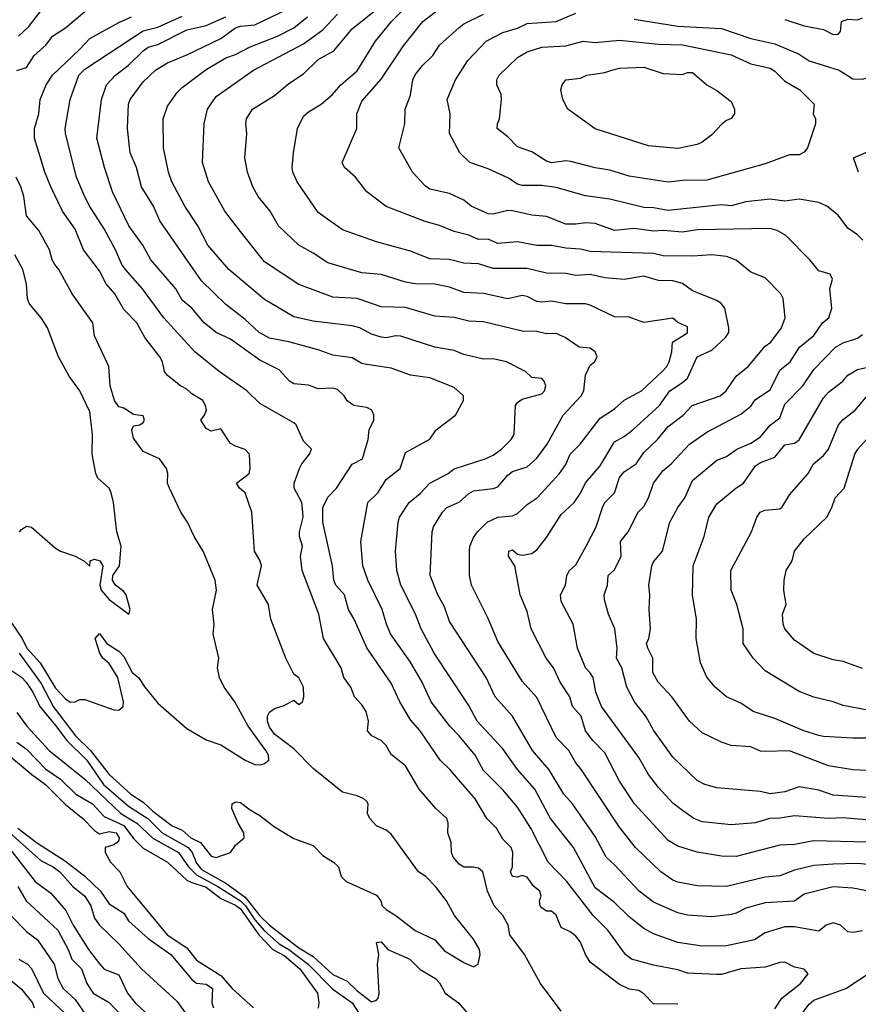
# Model space of a CAD drawing. Header units: metres. Extents: x -46681 to -43747, y -240911 to -237677.
# Tile 57 of 256: x -46509 to -46423, y -240120 to -240019. Entities that reach past the tile are written whole.
import ezdxf

# ---------------------------------------------------------------- set-up
doc = ezdxf.new("R2010")
doc.units = ezdxf.units.M
doc.layers.add('CONTOUR_INDEX', color=1, linetype='Continuous')
doc.layers.add('CONTOUR_INTER', color=3, linetype='Continuous')

msp = doc.modelspace()

# ---------------------------------------------------------------- linework, layer by layer
at = {"layer": 'CONTOUR_INDEX'}
for points, elevation in [([(-46508.84, -240084.02), (-46506.6, -240087.14), (-46505.37, -240089.52), (-46503.07, -240092.52), (-46501.51, -240094.02), (-46499.6, -240096.49), (-46497.35, -240098.52), (-46496.1, -240099.36), (-46495.1, -240100.27), (-46493.1, -240101.78), (-46492.1, -240102.23), (-46491.19, -240103.02), (-46490.19, -240103.52), (-46489.1, -240104.9), (-46488.6, -240105.04), (-46487.1, -240104.53), (-46486.6, -240103.78), (-46485.71, -240103.02), (-46485.73, -240102.52), (-46486.34, -240101.52), (-46486.97, -240100.02), (-46486.93, -240099.52), (-46486.6, -240099.32), (-46486.1, -240099.39), (-46485.1, -240100.16), (-46484.1, -240100.73), (-46482.6, -240101.91), (-46480.6, -240103.11), (-46478.6, -240103.8), (-46477.6, -240104.85), (-46476.51, -240105.52), (-46475.99, -240106.02), (-46475.72, -240107.02), (-46475.21, -240107.52), (-46472.1, -240108.94), (-46471.65, -240109.52), (-46471.5, -240110.02), (-46471.1, -240110.4), (-46470.1, -240111.02), (-46468.1, -240112.58), (-46466.11, -240113.52), (-46465.1, -240114.66), (-46463.1, -240115.87), (-46462.1, -240116.29), (-46461.62, -240116.02), (-46461.44, -240115.02), (-46461.51, -240114.52), (-46462.1, -240113.46), (-46464.07, -240111.02), (-46464.9, -240109.52), (-46466.02, -240108.02), (-46467.02, -240107.02), (-46467.76, -240106.52), (-46470.6, -240102.65), (-46471.1, -240102.24), (-46472.1, -240101.79), (-46472.79, -240101.02), (-46473.03, -240100.52), (-46472.94, -240099.52), (-46473.1, -240099.3), (-46473.39, -240099.02), (-46474.1, -240098.71), (-46475.6, -240098.34), (-46478.6, -240095.88), (-46480.6, -240093.88), (-46482.6, -240092.36), (-46483.1, -240091.65), (-46483.31, -240091.02), (-46483.31, -240090.52), (-46483.1, -240090.1), (-46482.6, -240089.72), (-46481.6, -240089.4), (-46480.6, -240088.87), (-46480.1, -240089.31), (-46479.69, -240089.02), (-46479.57, -240088.52), (-46479.6, -240087.52), (-46480.1, -240086.55), (-46480.6, -240086.19), (-46481.41, -240084.52), (-46482.98, -240080.52), (-46483.22, -240079.02), (-46484.36, -240077.02), (-46483.93, -240075.02), (-46484.1, -240074.45), (-46484.63, -240073.52), (-46484.92, -240069.52), (-46485.6, -240067.5), (-46486.2, -240067.02), (-46486.5, -240066.52), (-46485.2, -240065.52), (-46485.08, -240065.02), (-46485.17, -240063.52), (-46485.6, -240063.04), (-46486.6, -240062.72), (-46487.1, -240062.43), (-46488.1, -240060.92), (-46489.1, -240061.16), (-46489.6, -240060.89), (-46490.17, -240060.02), (-46489.78, -240059.52), (-46489.58, -240059.02), (-46489.67, -240058.52), (-46489.96, -240058.02), (-46491.1, -240057.32), (-46491.6, -240056.84), (-46492.27, -240056.52), (-46493.6, -240055.43), (-46493.9, -240055.02), (-46494.12, -240054.02), (-46494.38, -240053.52), (-46495.92, -240051.52), (-46496.74, -240050.02), (-46498.1, -240048.63), (-46499.01, -240047.02), (-46499.89, -240046.02), (-46500.6, -240044.68), (-46502.25, -240042.52), (-46503.1, -240040.39), (-46504.39, -240038.52), (-46505.6, -240036.02), (-46506.2, -240034.52), (-46507.28, -240031.02), (-46507.27, -240030.02), (-46506.84, -240028.52), (-46506.71, -240027.02), (-46506.07, -240025.52), (-46505.41, -240024.52), (-46502.6, -240021.86), (-46501.6, -240020.75), (-46498.6, -240019.09), (-46497.3, -240018.52)], 115), ([(-46421.1, -240108.6), (-46423.1, -240108.21), (-46425.1, -240108.06), (-46428.1, -240108.83), (-46429.1, -240109.55), (-46432.1, -240109.72), (-46434.1, -240110.25), (-46435.1, -240110.79), (-46435.6, -240110.92), (-46437.6, -240111.15), (-46440.1, -240110.97), (-46441.1, -240110.74), (-46443.6, -240109.65), (-46445.06, -240108.52), (-46447.6, -240105.79), (-46448.48, -240105.02), (-46449.6, -240102.9), (-46451.94, -240099.52), (-46452.81, -240098.52), (-46454.34, -240096.02), (-46456.04, -240094.02), (-46458.1, -240090.5), (-46459.88, -240088.52), (-46460.8, -240086.52), (-46464.6, -240080.76), (-46465.1, -240079.25), (-46465.77, -240078.02), (-46466.56, -240076.02), (-46466.37, -240071.52), (-46466.24, -240071.02), (-46465.32, -240069.52), (-46464.85, -240069.02), (-46463.6, -240068.48), (-46462.6, -240067.57), (-46462.1, -240067.32), (-46460.1, -240067.06), (-46459.6, -240066.9), (-46458.6, -240065.7), (-46458.1, -240065.31), (-46456.6, -240064.85), (-46455.6, -240063.94), (-46454.54, -240062.52), (-46452.89, -240059.52), (-46451.03, -240057.52), (-46450.76, -240057.02), (-46450.6, -240055.42), (-46450.1, -240054.37), (-46449.68, -240054.02), (-46449.41, -240053.52), (-46449.6, -240053.01), (-46450.1, -240052.63), (-46451.25, -240052.52), (-46452.67, -240051.52), (-46453.6, -240051.1), (-46454.6, -240051.14), (-46455.6, -240050.92), (-46457.1, -240050.87), (-46461.1, -240049.93), (-46462.6, -240049.85), (-46464.1, -240049.48), (-46466.1, -240049.32), (-46469.1, -240048.45), (-46471.6, -240048.37), (-46474.1, -240047.51), (-46476.6, -240047.37), (-46480.1, -240046.09), (-46483.6, -240043.73), (-46486.1, -240040.63), (-46487.69, -240038.52), (-46489.36, -240035.52), (-46489.99, -240033.52), (-46489.82, -240029.52), (-46489.47, -240028.02), (-46488.6, -240026.73), (-46484.74, -240024.02), (-46479.6, -240021.29), (-46477.6, -240019.87), (-46476.1, -240018.24)], 120), ([(-46422.05, -240041.52), (-46422.6, -240040.96), (-46423.6, -240040.28), (-46424.6, -240038.92), (-46425.76, -240038.02), (-46426.6, -240037.64), (-46428.6, -240037.3), (-46430.1, -240037.5), (-46431.6, -240037.3), (-46434.1, -240037.55), (-46435.6, -240037.98), (-46436.6, -240037.89), (-46442.1, -240038.46), (-46443.6, -240038.18), (-46444.6, -240038.14), (-46448.1, -240037.3), (-46450.6, -240036.96), (-46453.6, -240036.09), (-46455.1, -240035.9), (-46457.1, -240035.89), (-46457.6, -240035.74), (-46458.6, -240035.09), (-46460.6, -240034.18), (-46462.5, -240033.52), (-46463.53, -240032.52), (-46464.6, -240030.52), (-46464.52, -240028.52), (-46464.82, -240027.02), (-46463.96, -240025.02), (-46462.71, -240023.02), (-46460.8, -240021.02), (-46459.1, -240020.14), (-46457.6, -240019.68), (-46456.6, -240019.21), (-46453.6, -240019.01), (-46451.6, -240018.14)], 125), ([(-46445.6, -240018.76), (-46441.1, -240019.48), (-46436.6, -240019.72), (-46433.6, -240020.74), (-46431.1, -240021.31), (-46428.6, -240022.38), (-46427.6, -240023.06), (-46424.5, -240024.02), (-46423.1, -240024.92), (-46422.1, -240024.94), (-46421.6, -240024.77), (-46420.1, -240023.81), (-46419.1, -240022.48), (-46418.18, -240021.52), (-46417.96, -240021.02), (-46417.63, -240019.52), (-46416.57, -240018.02)], 125), ([(-46421.6, -240096.09), (-46423.1, -240096.02), (-46425.6, -240095.61), (-46429.6, -240094.08), (-46432.1, -240094.15), (-46432.6, -240094.09), (-46433.6, -240093.67), (-46435.6, -240093.52), (-46436.6, -240093.18), (-46438.6, -240092.23), (-46439.88, -240091.02), (-46441.7, -240088.52), (-46443.11, -240087.02), (-46443.65, -240086.02), (-46443.65, -240084.52), (-46444.19, -240083.52), (-46444.32, -240083.02), (-46444.07, -240082.52), (-46443.91, -240081.52), (-46444.06, -240079.52), (-46443.96, -240078.02), (-46444.08, -240077.02), (-46443.77, -240075.02), (-46443.6, -240074.61), (-46442.68, -240073.52), (-46441.92, -240070.52), (-46441.11, -240069.02), (-46440.38, -240068.02), (-46439.6, -240066.24), (-46437.1, -240064.15), (-46436.1, -240063.78), (-46435.02, -240063.02), (-46433.6, -240062.39), (-46432.6, -240061.75), (-46431.6, -240060.56), (-46430.6, -240059.79), (-46430.1, -240058.38), (-46428.23, -240056.52), (-46427.1, -240054.81), (-46424.86, -240052.52), (-46424.1, -240052.07), (-46422.6, -240051.58), (-46422.1, -240051.22)], 125), ([(-46508.98, -240102.02), (-46507.07, -240103.52), (-46504.1, -240105.42), (-46502.1, -240106.96), (-46500.48, -240108.52), (-46499.6, -240109.82), (-46498.1, -240110.79), (-46497.6, -240111.58), (-46495.6, -240113.37), (-46493.24, -240115.02), (-46491.1, -240117.61), (-46490.6, -240117.97), (-46489.6, -240118.08), (-46488.95, -240118.52), (-46489.05, -240120.02), (-46488.87, -240120.52)], 120), ([(-46508.88, -240115.52), (-46508.01, -240116.02), (-46507.6, -240116.47), (-46506.35, -240119.02), (-46504.1, -240121.15)], 125)]:
    msp.add_lwpolyline(points, dxfattribs=dict(at, elevation=elevation))
at = {"layer": 'CONTOUR_INTER'}
for points, elevation in [([(-46431.1, -240120.61), (-46430.39, -240119.52), (-46428.49, -240118.02), (-46427.68, -240117.02), (-46428.1, -240116.54), (-46429.1, -240116.35), (-46430.1, -240115.83), (-46430.6, -240115.86), (-46432.1, -240116.33), (-46434.6, -240116.5), (-46436.6, -240117.09), (-46437.1, -240117.09), (-46440.1, -240116.95), (-46441.1, -240116.61), (-46443.6, -240116.13), (-46445.85, -240115.52), (-46446.48, -240115.02), (-46448.31, -240112.52), (-46449.82, -240111.02), (-46452.53, -240107.52), (-46454.44, -240105.52), (-46456.21, -240102.02), (-46457.6, -240099.86), (-46459.1, -240098.09), (-46461.1, -240096.08), (-46461.96, -240094.52), (-46463.58, -240092.52), (-46464.55, -240091.52), (-46466.46, -240089.02), (-46467.4, -240087.02), (-46468.6, -240084.95), (-46470.64, -240082.02), (-46471.08, -240081.02), (-46471.5, -240079.52), (-46472.98, -240076.52), (-46473.5, -240075.02), (-46473.7, -240072.52), (-46472.99, -240068.52), (-46471.97, -240067.52), (-46471.1, -240066.13), (-46469.66, -240065.02), (-46469.1, -240063.35), (-46466.6, -240061.99), (-46465.94, -240061.02), (-46463.98, -240059.52), (-46463.16, -240058.02), (-46463.15, -240057.52), (-46464.1, -240056.69), (-46466.6, -240055.67), (-46468.6, -240055.4), (-46470.6, -240054.67), (-46473.1, -240054.32), (-46473.6, -240054.19), (-46474.6, -240053.61), (-46476.6, -240053.34), (-46478.1, -240052.79), (-46481.1, -240051.98), (-46483.1, -240051.59), (-46484.16, -240051.02), (-46485.6, -240049.67), (-46487.6, -240048.13), (-46490.1, -240045.69), (-46494.38, -240039.52), (-46495.05, -240038.02), (-46496.27, -240036.02), (-46496.79, -240034.02), (-46497.42, -240032.52), (-46497.72, -240030.02), (-46497.62, -240027.52), (-46497.42, -240027.02), (-46496.1, -240025.21), (-46494.83, -240024.02), (-46493.6, -240023.27), (-46491.6, -240022.44), (-46488.1, -240020.74), (-46486.6, -240019.64), (-46486.1, -240019.48), (-46484.6, -240019.34), (-46480.6, -240017.44)], 118), ([(-46418.6, -240106.06), (-46422.6, -240105.68), (-46425.1, -240105.72), (-46427.1, -240105.89), (-46429.1, -240106.36), (-46430.6, -240106.95), (-46432.1, -240107.09), (-46436.1, -240108.05), (-46439.1, -240107.97), (-46441.1, -240107.58), (-46441.6, -240107.39), (-46442.84, -240106.52), (-46445.46, -240104.02), (-46447.1, -240101.94), (-46451.01, -240096.02), (-46451.6, -240095.31), (-46452.32, -240094.02), (-46453.6, -240092.69), (-46455.6, -240088.57), (-46457.1, -240086.91), (-46459.6, -240082.82), (-46460.6, -240080.46), (-46462.31, -240077.02), (-46462.52, -240076.02), (-46462.52, -240073.52), (-46462.48, -240073.02), (-46462.1, -240072.13), (-46461.71, -240071.52), (-46460.7, -240070.52), (-46459.62, -240070.02), (-46458.1, -240069.88), (-46457.6, -240069.64), (-46456.6, -240068.73), (-46455.55, -240068.02), (-46453.26, -240065.52), (-46452.6, -240064.59), (-46452.17, -240063.52), (-46451.13, -240062.52), (-46449.1, -240059.83), (-46447.6, -240058.87), (-46446.6, -240057.99), (-46444.82, -240057.02), (-46442.69, -240055.02), (-46442.22, -240054.52), (-46442, -240054.02), (-46441.72, -240053.02), (-46441.65, -240052.02), (-46440.1, -240051.05), (-46440.1, -240050.44), (-46441.1, -240049.97), (-46441.6, -240049.55), (-46444.6, -240049.99), (-46446.1, -240049.44), (-46447.6, -240049.41), (-46450.1, -240048.19), (-46450.6, -240048.07), (-46452.6, -240048.08), (-46454.1, -240047.8), (-46455.1, -240047.89), (-46455.6, -240047.82), (-46456.6, -240047.31), (-46457.1, -240047.22), (-46458.6, -240047.55), (-46461.1, -240047), (-46463.1, -240046.9), (-46464.6, -240046.36), (-46466.1, -240046.03), (-46468.1, -240045.99), (-46469.1, -240045.82), (-46471.6, -240045.05), (-46473.6, -240044.88), (-46477.1, -240043.85), (-46478.6, -240042.84), (-46480.1, -240042.02), (-46482.18, -240040.02), (-46483.03, -240038.52), (-46484.26, -240037.02), (-46484.8, -240036.02), (-46485.35, -240034.52), (-46485.65, -240033.02), (-46485.42, -240030.52), (-46485.54, -240029.52), (-46485.47, -240029.02), (-46484.84, -240028.02), (-46482.6, -240026.62), (-46481.1, -240025.39), (-46479.6, -240024.4), (-46478.1, -240022.91), (-46476.48, -240022.02), (-46474.6, -240019.76), (-46471.82, -240017.52)], 121), ([(-46421.6, -240103.46), (-46427.1, -240103.35), (-46429.1, -240103.7), (-46430.6, -240103.79), (-46435.1, -240104.96), (-46436.6, -240104.91), (-46439.1, -240104.49), (-46441.1, -240103.87), (-46442.1, -240103.29), (-46445.57, -240099.52), (-46447.1, -240097.18), (-46448.6, -240094.27), (-46449.85, -240093.02), (-46450.61, -240092.02), (-46451.03, -240090.52), (-46451.92, -240089.52), (-46452.22, -240088.52), (-46453.2, -240087.02), (-46453.88, -240085.52), (-46454.65, -240084.52), (-46456.19, -240081.52), (-46456.6, -240079.74), (-46457.32, -240078.02), (-46457.85, -240075.02), (-46458.52, -240074.02), (-46458.47, -240073.52), (-46458.1, -240073.4), (-46457.6, -240073.83), (-46457.1, -240073.94), (-46456.1, -240073.76), (-46455.6, -240073.37), (-46454.6, -240072.12), (-46453.1, -240069.74), (-46451.75, -240068.52), (-46451.1, -240067.54), (-46450.6, -240066.49), (-46449.1, -240064.74), (-46447.6, -240062.28), (-46446.6, -240061.73), (-46445.71, -240061.02), (-46442.98, -240058.52), (-46441.91, -240057.02), (-46440.6, -240056.17), (-46440.1, -240055.71), (-46439.1, -240053.53), (-46437.6, -240052.84), (-46436.2, -240051.52), (-46435.84, -240051.02), (-46435.84, -240050.52), (-46436.26, -240048.52), (-46436.64, -240048.02), (-46437.1, -240047.71), (-46439.6, -240046.74), (-46440.6, -240045.98), (-46441.6, -240045.7), (-46443.1, -240045.65), (-46444.6, -240045.22), (-46446.6, -240045.56), (-46448.6, -240045.4), (-46450.1, -240045.04), (-46451.6, -240045.13), (-46452.6, -240044.95), (-46454.6, -240044.91), (-46456.6, -240044.44), (-46460.1, -240044.44), (-46461.6, -240043.94), (-46463.1, -240043.87), (-46464.6, -240043.5), (-46466.6, -240043.42), (-46468.6, -240042.63), (-46472.1, -240041.68), (-46475.6, -240040.43), (-46478.1, -240038.67), (-46480.26, -240035.52), (-46480.7, -240034.52), (-46480.76, -240034.02), (-46480.64, -240032.52), (-46480.23, -240030.02), (-46479.6, -240028.76), (-46479.1, -240028.3), (-46477.78, -240027.52), (-46476.62, -240026.52), (-46475.77, -240025.52), (-46474.1, -240024.07), (-46472.19, -240021.02), (-46470.55, -240019.02), (-46469.1, -240017.57)], 122), ([(-46420.6, -240101.29), (-46424.1, -240100.98), (-46425.6, -240101.05), (-46429.1, -240100.76), (-46430.6, -240101.01), (-46431.66, -240101.02), (-46433.1, -240101.49), (-46435.6, -240101.69), (-46438.6, -240101.37), (-46439.45, -240101.02), (-46440.6, -240100.2), (-46441.6, -240099.46), (-46443.1, -240097.84), (-46444.1, -240096.52), (-46445.1, -240094.75), (-46448.95, -240089.52), (-46449.52, -240088.02), (-46449.81, -240086.52), (-46450.1, -240086.04), (-46450.61, -240085.52), (-46451.43, -240083.52), (-46451.86, -240081.02), (-46453.1, -240078.7), (-46453.18, -240078.02), (-46452.66, -240077.02), (-46452.52, -240076.02), (-46452.23, -240075.52), (-46451.6, -240074.93), (-46450.52, -240073.02), (-46449.51, -240071.02), (-46448.86, -240069.02), (-46448.6, -240068.52), (-46447.6, -240067.52), (-46447.1, -240065.93), (-46446.6, -240065.37), (-46445.38, -240064.52), (-46444.6, -240063.35), (-46443.2, -240062.02), (-46442.1, -240060.69), (-46440.55, -240059.52), (-46439.61, -240058.52), (-46436.73, -240057.52), (-46436.12, -240057.02), (-46435.1, -240055.5), (-46433.85, -240054.52), (-46432.1, -240052.43), (-46431.53, -240052.02), (-46430.44, -240050.52), (-46430.05, -240049.52), (-46430.27, -240047.52), (-46430.49, -240047.02), (-46432.1, -240045.38), (-46433.6, -240044.81), (-46435.1, -240043.56), (-46436.1, -240043.2), (-46437.6, -240043.01), (-46439.6, -240043.15), (-46442.6, -240043.11), (-46443.6, -240042.89), (-46450.1, -240042.67), (-46451.1, -240042.44), (-46452.6, -240042.35), (-46454.1, -240042.07), (-46455.6, -240042.06), (-46457.6, -240041.69), (-46459.6, -240041.84), (-46460.6, -240041.42), (-46461.6, -240041.44), (-46462.6, -240041), (-46464.1, -240040.62), (-46465.6, -240040), (-46467.1, -240039.58), (-46471.1, -240038.06), (-46473.1, -240036.52), (-46474.27, -240035.02), (-46475.38, -240034.02), (-46475.62, -240033.52), (-46474.12, -240030.02), (-46474.12, -240028.52), (-46473.6, -240027.22), (-46471.6, -240024.93), (-46469.31, -240021.52), (-46467.33, -240019.02), (-46464.6, -240016.91)], 123), ([(-46509.1, -240024.05), (-46508.1, -240023.73), (-46507.3, -240022.52), (-46506.1, -240021.45), (-46505.42, -240020.52), (-46504.1, -240019.65), (-46502.1, -240017.96)], 114), ([(-46508.91, -240020.52), (-46507.87, -240019.52), (-46506.6, -240017.88)], 113), ([(-46453.1, -240120.88), (-46455.24, -240118.02), (-46456.88, -240115.02), (-46458.39, -240113.02), (-46458.56, -240112.02), (-46459.1, -240111.02), (-46460, -240110.02), (-46460.68, -240108.52), (-46461.17, -240106.52), (-46461.6, -240106.14), (-46462.1, -240106.03), (-46463.1, -240106.06), (-46463.6, -240105.75), (-46464.21, -240105.02), (-46464.37, -240104.52), (-46464.43, -240103.52), (-46464.77, -240102.52), (-46464.71, -240101.52), (-46464.87, -240101.02), (-46465.99, -240100.02), (-46467.7, -240098.02), (-46469.1, -240095.6), (-46470.6, -240094.44), (-46471.1, -240093.52), (-46471.6, -240093.02), (-46472.59, -240092.52), (-46473.03, -240092.02), (-46472.91, -240091.02), (-46473.17, -240090.02), (-46473.6, -240089.34), (-46474.37, -240088.52), (-46474.75, -240087.52), (-46475.46, -240086.52), (-46475.74, -240085.52), (-46477.53, -240082.52), (-46478.01, -240080.02), (-46479.75, -240075.52), (-46479.92, -240074.02), (-46479.7, -240073.02), (-46480.02, -240072.02), (-46480.03, -240071.52), (-46479.64, -240070.02), (-46479.66, -240069.52), (-46479.78, -240068.52), (-46480.57, -240067.02), (-46480.55, -240066.52), (-46480.02, -240065.02), (-46479.79, -240064.52), (-46478.98, -240063.52), (-46478.78, -240063.02), (-46479.6, -240062.19), (-46480.35, -240060.52), (-46480.6, -240060.32), (-46484.1, -240058.31), (-46485.45, -240057.02), (-46488.28, -240055.02), (-46490.78, -240053.02), (-46493.98, -240049.52), (-46496.17, -240046.52), (-46497.9, -240044.52), (-46498.29, -240044.02), (-46498.93, -240042.52), (-46500.1, -240040.34), (-46501.6, -240038.06), (-46502.1, -240037.04), (-46502.94, -240035.02), (-46504.08, -240030.52), (-46504.13, -240030.02), (-46503.6, -240027.02), (-46502.7, -240024.52), (-46502.1, -240023.91), (-46496.1, -240019.96), (-46494.6, -240019.58), (-46492.1, -240018.44)], 116), ([(-46441.1, -240120.16), (-46443.6, -240120.12), (-46444.6, -240119.09), (-46445.1, -240118.75), (-46446.1, -240118.61), (-46447.1, -240118.11), (-46450.1, -240115.82), (-46450.6, -240115.02), (-46451.1, -240113.77), (-46451.6, -240113.14), (-46452.1, -240112.74), (-46453.1, -240112.26), (-46453.6, -240110.97), (-46454.1, -240110.58), (-46454.6, -240110.57), (-46455.1, -240110.24), (-46455.25, -240110.02), (-46455.31, -240109.52), (-46455.14, -240109.02), (-46455.29, -240108.52), (-46455.91, -240108.02), (-46456.6, -240107.07), (-46457.1, -240106.89), (-46457.6, -240107.09), (-46458.1, -240107.02), (-46458.31, -240106.52), (-46458.12, -240106.02), (-46458.1, -240105.52), (-46458.08, -240104.52), (-46458.25, -240104.02), (-46459.1, -240103.17), (-46459.75, -240102.02), (-46460.75, -240101.02), (-46461.96, -240099.02), (-46464.5, -240096.02), (-46465.55, -240095.02), (-46467.6, -240092), (-46468.6, -240090.89), (-46469.71, -240089.02), (-46470.6, -240087.12), (-46473.1, -240083.48), (-46474.39, -240080.52), (-46474.96, -240079.52), (-46475.39, -240078.02), (-46476.29, -240077.02), (-46476.5, -240076.52), (-46476.61, -240075.02), (-46477.62, -240070.52), (-46477.61, -240069.02), (-46477.1, -240067.96), (-46476.21, -240067.02), (-46474.6, -240064.57), (-46473.55, -240064.02), (-46472.94, -240062.02), (-46472.85, -240061.02), (-46472.38, -240060.02), (-46472.37, -240059.52), (-46472.56, -240059.02), (-46473.1, -240058.72), (-46474.42, -240058.52), (-46475.1, -240058.04), (-46475.43, -240057.52), (-46476.1, -240056.87), (-46476.6, -240056.74), (-46478.1, -240056.81), (-46479.1, -240056.45), (-46480.6, -240056.29), (-46481.05, -240056.02), (-46482.1, -240054.87), (-46484.1, -240053.87), (-46487.1, -240051.71), (-46488.6, -240051.01), (-46489.81, -240050.02), (-46491.1, -240048.51), (-46492.1, -240047.7), (-46492.75, -240046.52), (-46495.32, -240043.52), (-46496.13, -240042.02), (-46497.56, -240040.02), (-46499.26, -240036.52), (-46500.08, -240034.02), (-46500.85, -240031.02), (-46500.4, -240027.02), (-46499.88, -240025.52), (-46498.93, -240024.52), (-46497.6, -240023.5), (-46496.1, -240022.01), (-46495.6, -240021.66), (-46494.6, -240021.37), (-46491.6, -240019.85), (-46489.6, -240019.43), (-46487.6, -240018.54)], 117), ([(-46422.1, -240112.61), (-46423.1, -240112.77), (-46423.6, -240112.7), (-46424.37, -240112.02), (-46425.1, -240111.79), (-46425.85, -240112.02), (-46426.6, -240112.63), (-46429.1, -240112.18), (-46430.1, -240112.2), (-46432.1, -240112.81), (-46433.2, -240113.52), (-46436.1, -240114.15), (-46438.6, -240114.18), (-46441.1, -240113.79), (-46443.6, -240112.89), (-46444.6, -240112.37), (-46446.1, -240111.16), (-46447.6, -240109.67), (-46449.6, -240108.16), (-46451.82, -240104.02), (-46454.18, -240101.02), (-46455.79, -240098.02), (-46457.6, -240095.98), (-46459.1, -240093.85), (-46461.75, -240091.02), (-46462.6, -240089.42), (-46466.17, -240084.02), (-46467.51, -240081.52), (-46468.07, -240080.02), (-46469.58, -240077.02), (-46470, -240075.52), (-46470.15, -240073.52), (-46469.87, -240070.52), (-46469.72, -240070.02), (-46468.74, -240068.52), (-46467.6, -240067.58), (-46466.6, -240066.52), (-46464.72, -240065.52), (-46464.1, -240065.04), (-46460.9, -240064.02), (-46460.1, -240063.64), (-46459.22, -240063.02), (-46458.24, -240062.02), (-46457.93, -240061.52), (-46457.79, -240058.52), (-46457.6, -240058.21), (-46457.1, -240057.87), (-46455.1, -240057.33), (-46454.8, -240057.02), (-46454.67, -240056.52), (-46454.86, -240056.02), (-46455.1, -240055.75), (-46456.1, -240055.63), (-46456.78, -240055.02), (-46458.71, -240054.02), (-46460.1, -240053.74), (-46461.1, -240053.76), (-46463.1, -240053.29), (-46464.1, -240052.88), (-46466.1, -240052.51), (-46469.6, -240051.39), (-46470.1, -240051.35), (-46471.1, -240051.55), (-46471.6, -240051.49), (-46472.6, -240051.17), (-46473.82, -240050.52), (-46474.6, -240050.32), (-46478.6, -240049.86), (-46480.6, -240049.41), (-46483.6, -240047.63), (-46487.3, -240044.52), (-46489.43, -240042.02), (-46490.49, -240040.02), (-46491.8, -240038.02), (-46493.15, -240035.52), (-46493.49, -240034.52), (-46493.99, -240032.02), (-46494.05, -240029.02), (-46493.6, -240027.72), (-46492.6, -240026.3), (-46492.1, -240025.81), (-46489.6, -240023.95), (-46487.6, -240022.74), (-46486.6, -240022.41), (-46485.1, -240021.62), (-46482.27, -240020.52), (-46480.6, -240019.65), (-46479.19, -240018.52)], 119), ([(-46421.1, -240098.91), (-46425.1, -240098.62), (-46426.6, -240098.12), (-46428.6, -240097.76), (-46430.1, -240098.29), (-46431.6, -240098.51), (-46432.6, -240098.27), (-46437.1, -240097.87), (-46438.31, -240097.52), (-46439.1, -240097.14), (-46441.6, -240094.72), (-46443.6, -240091.96), (-46444.38, -240090.52), (-46445.55, -240089.02), (-46446.35, -240087.52), (-46446.87, -240085.52), (-46447.4, -240084.52), (-46447.33, -240083.52), (-46447.56, -240081.52), (-46448.23, -240080.02), (-46448.63, -240078.52), (-46448.67, -240078.02), (-46448.33, -240077.02), (-46448.26, -240076.02), (-46447.6, -240075.43), (-46446.91, -240074.02), (-46447.01, -240072.52), (-46446.2, -240071.52), (-46445.16, -240069.52), (-46444.6, -240068.92), (-46444.12, -240068.02), (-46443.61, -240066.52), (-46442.6, -240065.23), (-46441.77, -240064.52), (-46439.9, -240062.52), (-46438.1, -240061.27), (-46434.6, -240059.42), (-46433.6, -240058.59), (-46433.1, -240057.9), (-46431.6, -240056.93), (-46430.6, -240054.89), (-46429.55, -240054.02), (-46428.58, -240052.52), (-46427.1, -240051.32), (-46426.21, -240050.02), (-46425.57, -240049.52), (-46425.26, -240048.52), (-46425.45, -240046.52), (-46425.18, -240045.52), (-46425.42, -240045.02), (-46426.6, -240044.68), (-46427.52, -240043.52), (-46429.97, -240041.02), (-46430.89, -240040.52), (-46431.6, -240040.3), (-46439.1, -240040.46), (-46440.6, -240040.7), (-46442.6, -240040.51), (-46443.6, -240040.57), (-46445.6, -240040.31), (-46447.6, -240040.52), (-46449.6, -240039.81), (-46450.6, -240039.72), (-46451.6, -240039.87), (-46452.6, -240039.85), (-46454.6, -240039.06), (-46456.1, -240038.95), (-46458.1, -240038.49), (-46458.6, -240038.44), (-46460.1, -240038.83), (-46460.6, -240038.79), (-46462.36, -240038.02), (-46463.1, -240037.41), (-46464.6, -240036.69), (-46466.6, -240036.26), (-46467.1, -240035.92), (-46468.38, -240034.52), (-46469.79, -240032.02), (-46469.19, -240029.52), (-46469.15, -240028.02), (-46468.6, -240026.6), (-46468.36, -240025.02), (-46468.1, -240024.51), (-46467.37, -240023.52), (-46466.31, -240022.52), (-46465.6, -240021.45), (-46463.6, -240019.63), (-46463.1, -240019.26), (-46461.1, -240018.25)], 124), ([(-46430.1, -240018.79), (-46428.1, -240019.46), (-46426.1, -240019.82), (-46425.1, -240020.35), (-46424.6, -240020.32), (-46424.37, -240020.02), (-46424.27, -240019.02), (-46423.6, -240018.75), (-46422.6, -240018.83), (-46422.1, -240018.61)], 124), ([(-46450.82, -240021.02), (-46449.6, -240021.15), (-46447.1, -240020.92), (-46443.1, -240021.35), (-46440.6, -240021.4), (-46435.6, -240022.45), (-46433.6, -240023.36), (-46431.6, -240023.8), (-46431.1, -240024.13), (-46430.1, -240025.13), (-46428.55, -240026.02), (-46427.07, -240027.52), (-46427.16, -240028.52), (-46426.95, -240029.02), (-46426.95, -240029.52), (-46427.76, -240032.02), (-46428.1, -240032.46), (-46428.6, -240032.72), (-46429.6, -240032.74), (-46432.1, -240033.66), (-46438.1, -240035.34), (-46440.6, -240035.37), (-46442.1, -240035.53), (-46446.1, -240034.92), (-46448.1, -240034.32), (-46449.6, -240034.07), (-46452.1, -240033.43), (-46452.6, -240033.36), (-46454.1, -240033.54), (-46454.6, -240033.37), (-46456.1, -240032.41), (-46457.6, -240031.89), (-46458.6, -240030.86), (-46459.69, -240030.02), (-46459.65, -240029.52), (-46459.44, -240029.02), (-46459.24, -240027.02), (-46459.26, -240026.52), (-46459.71, -240025.52), (-46459.73, -240025.02), (-46459.48, -240024.52), (-46457.6, -240022.7), (-46456.6, -240022.12), (-46455.1, -240021.66), (-46452.6, -240021.51), (-46450.82, -240021.02)], 126), ([(-46447.87, -240024.02), (-46447.1, -240023.82), (-46444.6, -240023.72), (-46442.6, -240024.37), (-46440.6, -240024.46), (-46440.1, -240024.27), (-46439.6, -240024.26), (-46438.1, -240025.53), (-46437.1, -240026.11), (-46435.6, -240027.24), (-46435.27, -240028.02), (-46435.26, -240028.52), (-46435.6, -240028.99), (-46436.1, -240029.18), (-46436.54, -240029.52), (-46437.6, -240030.66), (-46438.6, -240031.43), (-46439.1, -240031.66), (-46441.1, -240032.06), (-46444.1, -240031.79), (-46449.6, -240030.06), (-46452.4, -240028.02), (-46452.93, -240027.02), (-46453.14, -240026.02), (-46452.98, -240025.52), (-46452.6, -240025.02), (-46451.1, -240024.83), (-46450.45, -240024.52), (-46448.6, -240024.26), (-46447.87, -240024.02)], 127), ([(-46422.51, -240034.52), (-46423.01, -240033.02), (-46421.6, -240032.42)], 126), ([(-46510.6, -240079.49), (-46508.55, -240082.52), (-46508.06, -240083.52), (-46506.7, -240085.02), (-46505.1, -240087.61), (-46504.1, -240088.72), (-46503.6, -240089.07), (-46503.1, -240089.04), (-46502.6, -240088.79), (-46502.1, -240088.8), (-46499.1, -240089.86), (-46498.6, -240089.89), (-46498.15, -240089.52), (-46498.11, -240089.02), (-46498.7, -240086.52), (-46499.6, -240085.07), (-46500.24, -240084.52), (-46500.55, -240084.02), (-46501.05, -240082.52), (-46500.6, -240082), (-46499.84, -240083.02), (-46498.6, -240083.81), (-46498.1, -240084.35), (-46497.22, -240086.02), (-46496.59, -240086.52), (-46495.94, -240087.52), (-46494.6, -240089.18), (-46491.6, -240091.78), (-46489.6, -240092.94), (-46488.1, -240093.47), (-46485.59, -240095.02), (-46484.6, -240095.48), (-46483.99, -240095.52), (-46483.6, -240095.38), (-46483.18, -240095.02), (-46483.19, -240094.52), (-46483.48, -240094.02), (-46485.31, -240091.52), (-46486.66, -240089.02), (-46487.76, -240087.52), (-46488.25, -240086.52), (-46488.45, -240085.52), (-46488.3, -240084.52), (-46488.89, -240082.02), (-46488.8, -240081.02), (-46488.95, -240079.52), (-46488.56, -240077.52), (-46488.69, -240076.52), (-46489.94, -240073.52), (-46490.85, -240072.02), (-46491.55, -240070.52), (-46492.24, -240069.52), (-46493.39, -240067.02), (-46493.6, -240066.52), (-46493.55, -240065.52), (-46493.7, -240065.02), (-46494.42, -240064.02), (-46496.1, -240063.27), (-46497.1, -240061.89), (-46497.26, -240061.02), (-46497.1, -240060.61), (-46496.45, -240060.52), (-46496.1, -240060.27), (-46495.95, -240060.02), (-46496.1, -240059.6), (-46497.1, -240059.46), (-46498.1, -240058.8), (-46498.6, -240058.65), (-46499.04, -240058.02), (-46499.48, -240056.52), (-46499.63, -240054.52), (-46501.1, -240051.35), (-46501.27, -240050.02), (-46503.41, -240047.02), (-46504.76, -240044.52), (-46505.17, -240044.02), (-46505.46, -240043.52), (-46505.74, -240042.52), (-46506.83, -240040.52), (-46508.11, -240039.02), (-46508.39, -240037.02), (-46508.67, -240036.02), (-46509.17, -240035.02)], 114), ([(-46508.82, -240071.52), (-46508.6, -240071.28), (-46508.1, -240070.94), (-46507.6, -240071.04), (-46505.1, -240073.2), (-46504.6, -240073.52), (-46503.1, -240074.02), (-46502.2, -240074.52), (-46501.6, -240075.07), (-46501.56, -240074.52), (-46501.1, -240074.33), (-46500.54, -240074.52), (-46500.25, -240075.02), (-46500.54, -240077.02), (-46500.43, -240077.52), (-46499.6, -240078.49), (-46497.57, -240080.02), (-46497.44, -240079.52), (-46497.83, -240078.02), (-46498.1, -240077.66), (-46498.93, -240077.02), (-46499.24, -240076.52), (-46499.22, -240076.02), (-46498.54, -240075.02), (-46498.35, -240073.02), (-46498.82, -240071.52), (-46499.14, -240068.52), (-46499.38, -240067.52), (-46499.6, -240067.02), (-46500.77, -240066.02), (-46500.95, -240065.52), (-46501.33, -240063.52), (-46501.31, -240061.52), (-46501.6, -240059.18), (-46502.63, -240057.02), (-46503.72, -240055.52), (-46504.8, -240053.52), (-46505.93, -240050.52), (-46506.58, -240049.52), (-46507.83, -240048.02), (-46508, -240047.52), (-46508.1, -240045.99), (-46508.49, -240044.52), (-46509.31, -240043.02)], 113), ([(-46420.6, -240092.77), (-46423.1, -240092.78), (-46426.1, -240092.61), (-46426.6, -240092.49), (-46428.12, -240092.02), (-46431.1, -240090.73), (-46433.34, -240090.02), (-46434.6, -240089.15), (-46436.1, -240088.53), (-46437.24, -240087.52), (-46438.1, -240086.48), (-46438.78, -240085.02), (-46439.2, -240082.52), (-46439.18, -240080.52), (-46439.6, -240078.02), (-46439.52, -240075.02), (-46438.38, -240072.02), (-46437.92, -240070.02), (-46437.1, -240068.66), (-46435.14, -240067.02), (-46434.35, -240066.52), (-46433.1, -240064.73), (-46432.6, -240064.41), (-46431.1, -240063.85), (-46430.1, -240062.59), (-46429.1, -240062.42), (-46428.6, -240062.07), (-46426.1, -240057.73), (-46425.6, -240057.16), (-46424.13, -240056.02), (-46423.6, -240055.39), (-46422.6, -240054.83), (-46421.1, -240054.49)], 126), ([(-46421.6, -240089.88), (-46424.1, -240089.4), (-46425.11, -240089.02), (-46427.1, -240088.54), (-46428.6, -240087.95), (-46432.1, -240085.84), (-46433.36, -240084.52), (-46434.39, -240083.02), (-46434.36, -240081.52), (-46435.03, -240079.02), (-46435.62, -240077.52), (-46435.64, -240075.52), (-46433.53, -240071.52), (-46432.98, -240070.02), (-46432.61, -240069.52), (-46432.1, -240069.29), (-46430.6, -240069.18), (-46430.41, -240069.02), (-46429.6, -240067.72), (-46427.69, -240065.52), (-46427.13, -240064.52), (-46426.1, -240063.66), (-46425.6, -240063.02), (-46424.55, -240060.52), (-46424.1, -240059.98), (-46422.84, -240059.02), (-46421.16, -240057.02)], 127), ([(-46422.1, -240085.59), (-46424.1, -240084.89), (-46425.1, -240084.69), (-46427.1, -240084.05), (-46429.1, -240082.68), (-46430.09, -240081.52), (-46430.27, -240081.02), (-46430.33, -240080.02), (-46429.94, -240079.02), (-46430.19, -240077.52), (-46430.14, -240076.52), (-46429.94, -240075.52), (-46429.33, -240074.52), (-46429.1, -240073.52), (-46428.1, -240072.26), (-46425.78, -240070.02), (-46425.25, -240069.02), (-46424.92, -240068.02), (-46423.98, -240067.02), (-46422.88, -240063.52), (-46422.59, -240063.02), (-46420.81, -240061.02)], 128), ([(-46510.06, -240085.52), (-46508.6, -240086.49), (-46508.12, -240087.02), (-46507.46, -240088.02), (-46506.74, -240089.52), (-46505.1, -240091.45), (-46503.95, -240093.02), (-46501.88, -240095.02), (-46500.18, -240097.52), (-46497.6, -240099.78), (-46495.63, -240101.02), (-46494.14, -240102.52), (-46491.48, -240104.02), (-46491.06, -240104.52), (-46490.6, -240105.64), (-46490.1, -240106.27), (-46487.6, -240107.68), (-46485.6, -240109.14), (-46484.1, -240111.04), (-46483.1, -240112.03), (-46480.1, -240114.34), (-46478.6, -240115.25), (-46476.6, -240117.1), (-46475.1, -240117.79), (-46474.1, -240118.76), (-46472.6, -240119.89), (-46472.1, -240119.73), (-46471.92, -240119.52), (-46471.83, -240119.02), (-46471.98, -240116.02), (-46471.85, -240115.02), (-46472.1, -240113.81), (-46471.6, -240113.74), (-46470.93, -240114.52), (-46468.65, -240115.52), (-46467.6, -240116.59), (-46466.04, -240117.52), (-46465.6, -240117.96), (-46465.03, -240119.02), (-46463.65, -240120.02), (-46462.37, -240121.52)], 116), ([(-46509.1, -240090.14), (-46508.05, -240091.52), (-46505.76, -240094.02), (-46502.1, -240096.99), (-46498.4, -240100.52), (-46496.75, -240101.52), (-46495.1, -240103.06), (-46492.48, -240104.52), (-46491.45, -240106.02), (-46490.6, -240106.84), (-46488.4, -240108.02), (-46486.1, -240109.5), (-46485.56, -240110.02), (-46484.6, -240111.48), (-46483.6, -240112.59), (-46482.1, -240113.92), (-46481.1, -240114.51), (-46479.11, -240116.02), (-46476.6, -240118.59), (-46474.61, -240120.02), (-46473.6, -240121.56)], 117), ([(-46509.1, -240093.19), (-46508.1, -240093.91), (-46506.1, -240095.97), (-46504.6, -240096.99), (-46503.02, -240098.52), (-46501.3, -240099.52), (-46500.1, -240100.82), (-46498.1, -240101.77), (-46497.1, -240103.09), (-46496.1, -240104.09), (-46493.6, -240105.53), (-46491.6, -240107.38), (-46491.1, -240107.64), (-46489.6, -240108.1), (-46488.1, -240109.27), (-46486.6, -240109.97), (-46486.1, -240110.34), (-46484.19, -240113.02), (-46482.76, -240114.52), (-46481.6, -240115.15), (-46479.99, -240116.52), (-46478.18, -240119.02), (-46478.02, -240120.02), (-46478.1, -240120.56)], 118), ([(-46510.1, -240094.38), (-46507.54, -240096.52), (-46506.16, -240097.52), (-46504.1, -240099.58), (-46502.3, -240101.02), (-46501.1, -240102.28), (-46500.6, -240102.63), (-46499.6, -240102.37), (-46498.88, -240102.52), (-46498.56, -240103.02), (-46498.6, -240103.25), (-46498.76, -240103.52), (-46499.1, -240103.74), (-46499.99, -240104.02), (-46500, -240104.52), (-46499.47, -240105.52), (-46498.5, -240106.52), (-46497.74, -240108.02), (-46493.62, -240113.02), (-46491.6, -240114.35), (-46490.6, -240115.6), (-46488.1, -240117.19), (-46486.93, -240118.52), (-46484.75, -240120.52)], 119), ([(-46510.1, -240102.28), (-46506.6, -240105.39), (-46505.36, -240106.02), (-46504.67, -240106.52), (-46503.33, -240108.02), (-46502.1, -240109.02), (-46501.47, -240110.02), (-46501.1, -240111.29), (-46500.6, -240112.01), (-46498.6, -240113.94), (-46496.27, -240116.52), (-46492.6, -240119.86), (-46491.42, -240121.52)], 121), ([(-46510.32, -240103.52), (-46507.21, -240107.52), (-46505.6, -240108.71), (-46504.06, -240110.52), (-46503.29, -240112.02), (-46501.71, -240114.52), (-46500.6, -240116), (-46500.1, -240116.55), (-46498.6, -240117.14), (-46497.71, -240119.02), (-46496.93, -240120.02), (-46495.87, -240121.02)], 122), ([(-46509, -240108.02), (-46508.15, -240109.52), (-46504.86, -240112.52), (-46503.8, -240114.52), (-46503.44, -240115.52), (-46502.45, -240116.52), (-46501.91, -240118.02), (-46501.25, -240119.02), (-46499.6, -240119.97), (-46497.1, -240122.61)], 123), ([(-46509.72, -240111.02), (-46508.1, -240112.66), (-46506.97, -240113.52), (-46505.26, -240116.02), (-46504.86, -240117.52), (-46504.34, -240118.52), (-46503.1, -240119.66), (-46501.6, -240121.85)], 124), ([(-46429.6, -240122.83), (-46427.6, -240120.13), (-46427.1, -240119.72), (-46423.82, -240118.52), (-46421.1, -240116.75)], 119), ([(-46509.9, -240117.52), (-46508.6, -240118.59), (-46507.47, -240120.02), (-46507.32, -240120.52)], 126)]:
    msp.add_lwpolyline(points, dxfattribs=dict(at, elevation=elevation))

doc.saveas('drawing.dxf')
